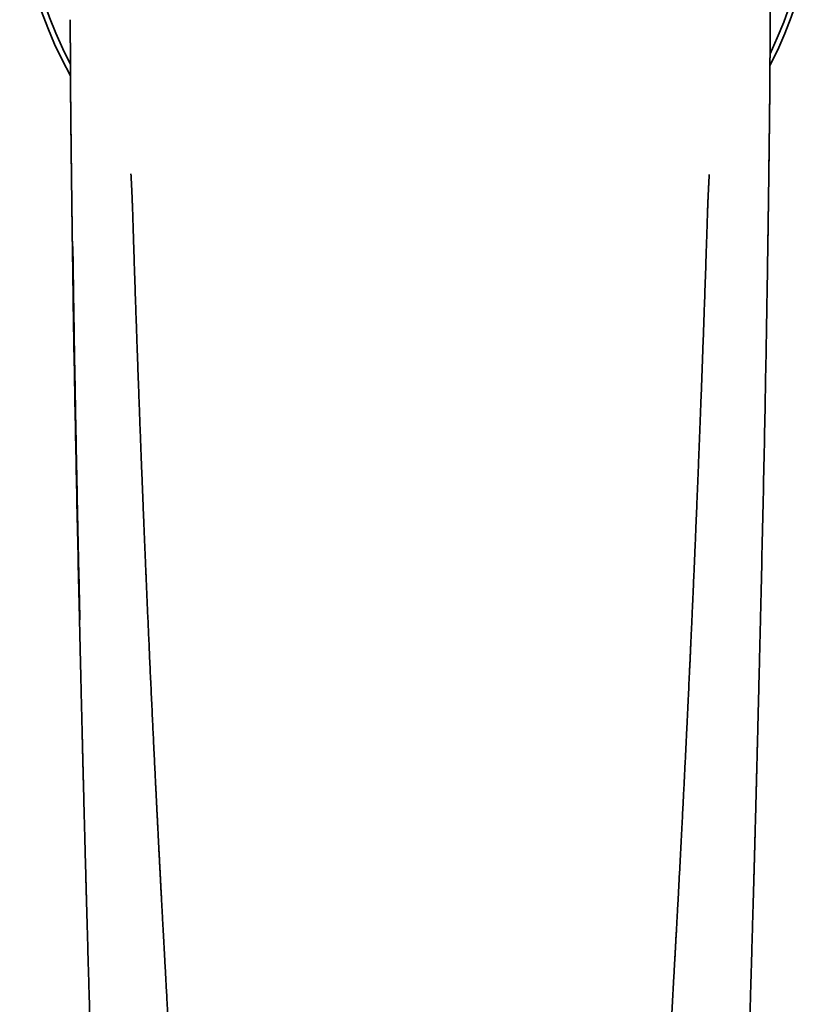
# Model space of a CAD drawing. Header units: millimetres. Extents: x 8 to 665, y 12 to 499.
# Tile 17 of 61: x 321 to 375, y 163 to 230. Entities that reach past the tile are written whole.
import ezdxf

# ---------------------------------------------------------------- set-up
doc = ezdxf.new("R2010")
doc.units = ezdxf.units.MM

msp = doc.modelspace()

# ---------------------------------------------------------------- linework, layer by layer
at = {"color": 7, "linetype": 'Continuous', "lineweight": 35}
for p, q in [((371.812, 229.54), (371.812, 229.536)), ((328.833, 214.446), (328.833, 214.445)), ((367.515, 214.432), (367.515, 214.432)), ((371.654, 214.171), (371.654, 214.171)), ((371.654, 214.171), (371.654, 214.17))]:
    msp.add_line(p, q, dxfattribs=at)
for radius, start, end in [(26.861, 332.37648, 209.26233), (26.5, 333.93084, 207.82069)]:
    msp.add_arc((348, 238.9), radius, start, end, dxfattribs=at)
for points, knots in [([(371.813, 229.534), (371.813, 229.563), (371.813, 229.619), (371.814, 229.698), (371.814, 229.769), (371.814, 229.833), (371.815, 229.887), (371.815, 229.932), (371.815, 229.969), (371.815, 230.001), (371.816, 230.029), (371.816, 230.052), (371.816, 230.068), (371.816, 230.08), (371.816, 230.092), (371.816, 230.108), (371.816, 230.129), (371.816, 230.156), (371.817, 230.189), (371.817, 230.225), (371.817, 230.262), (371.817, 230.323), (371.818, 230.403), (371.818, 230.501), (371.819, 230.579), (371.819, 230.637), (371.819, 230.676), (371.819, 230.709), (371.82, 230.736), (371.82, 230.756), (371.82, 230.771), (371.82, 230.787), (371.82, 230.805), (371.82, 230.829), (371.82, 230.858), (371.82, 230.89), (371.821, 230.924), (371.821, 230.956), (371.821, 230.988), (371.821, 231.018), (371.821, 231.055), (371.822, 231.1), (371.822, 231.155), (371.822, 231.213), (371.823, 231.265), (371.823, 231.31), (371.823, 231.346), (371.823, 231.38), (371.823, 231.408), (371.823, 231.431), (371.824, 231.45), (371.824, 231.47), (371.824, 231.496), (371.824, 231.528), (371.824, 231.567), (371.825, 231.629), (371.825, 231.715), (371.826, 231.803), (371.826, 231.874), (371.826, 231.923), (371.827, 231.966), (371.827, 232.001), (371.827, 232.033), (371.827, 232.066), (371.827, 232.104), (371.828, 232.141), (371.828, 232.179), (371.828, 232.215), (371.828, 232.252), (371.829, 232.291), (371.829, 232.332), (371.829, 232.371), (371.829, 232.405), (371.829, 232.431), (371.83, 232.449), (371.83, 232.466), (371.83, 232.483), (371.83, 232.503), (371.83, 232.525), (371.83, 232.564), (371.831, 232.617), (371.831, 232.684), (371.832, 232.739), (371.832, 232.781), (371.832, 232.808), (371.832, 232.831), (371.832, 232.849), (371.833, 232.872), (371.833, 232.901), (371.833, 232.941), (371.833, 232.985), (371.834, 233.032), (371.834, 233.08), (371.835, 233.128), (371.835, 233.175), (371.835, 233.217), (371.836, 233.257), (371.836, 233.294), (371.836, 233.331), (371.837, 233.381), (371.837, 233.443), (371.838, 233.514), (371.839, 233.581), (371.839, 233.644), (371.84, 233.707), (371.841, 233.777), (371.841, 233.838), (371.842, 233.887), (371.842, 233.919), (371.843, 233.947), (371.843, 233.973), (371.843, 233.999), (371.844, 234.024), (371.844, 234.046), (371.844, 234.066), (371.844, 234.086), (371.845, 234.109), (371.845, 234.134), (371.846, 234.178), (371.847, 234.239), (371.848, 234.319), (371.849, 234.402), (371.85, 234.481), (371.852, 234.561), (371.853, 234.636), (371.854, 234.707), (371.856, 234.775), (371.857, 234.836), (371.858, 234.897), (371.86, 234.953), (371.861, 234.998), (371.861, 235.022), (371.861, 235.029)], [0, 0, 0, 0, 0.0138512, 0.0265059, 0.037964, 0.0482258, 0.0572911, 0.0639318, 0.0697417, 0.074721, 0.0795997, 0.0832824, 0.0857691, 0.0871948, 0.0889776, 0.0914959, 0.0947497, 0.0991783, 0.1044968, 0.1105771, 0.1166455, 0.1225719, 0.1396648, 0.1554557, 0.1699454, 0.177107, 0.1834239, 0.1888463, 0.1933742, 0.1963042, 0.1986821, 0.2007711, 0.2038755, 0.2076548, 0.2123847, 0.2179172, 0.2233872, 0.2286543, 0.2337187, 0.2385802, 0.2432389, 0.251948, 0.2605085, 0.2699666, 0.2803357, 0.2861308, 0.292176, 0.2979234, 0.302625, 0.3062766, 0.3088781, 0.311996, 0.3161788, 0.3214918, 0.3279353, 0.3355089, 0.3522057, 0.3704206, 0.3790433, 0.3877568, 0.3949241, 0.4002378, 0.4052895, 0.4109339, 0.4171711, 0.4239985, 0.429887, 0.4360056, 0.4423547, 0.4489345, 0.4557451, 0.4627576, 0.4689428, 0.472864, 0.4759589, 0.4784623, 0.481353, 0.484739, 0.4886205, 0.4929977, 0.5044623, 0.5161056, 0.5278245, 0.5332702, 0.5379831, 0.5418532, 0.5448839, 0.5478218, 0.5535969, 0.560618, 0.5686961, 0.5770716, 0.5856659, 0.59448, 0.602839, 0.6106007, 0.6175723, 0.6243549, 0.6309785, 0.6381727, 0.6516893, 0.6655542, 0.6776739, 0.6894606, 0.7015342, 0.7144761, 0.7299884, 0.7373949, 0.7437953, 0.7491884, 0.7542358, 0.7595243, 0.7650548, 0.7693152, 0.7732111, 0.7770372, 0.7818228, 0.7875653, 0.7927855, 0.8092935, 0.8261769, 0.8451029, 0.8643308, 0.8799605, 0.9001889, 0.9177611, 0.9316292, 0.9507045, 0.96332, 0.9798427, 0.9948444, 1, 1, 1, 1]), ([(324.553, 229.548), (324.553, 229.483), (324.554, 229.355), (324.555, 229.168), (324.555, 228.99), (324.556, 228.821), (324.556, 228.663), (324.557, 228.515), (324.557, 228.377), (324.558, 228.247), (324.558, 228.126), (324.558, 228.014), (324.559, 227.909), (324.559, 227.815), (324.559, 227.729), (324.56, 227.653), (324.56, 227.586), (324.56, 227.532), (324.56, 227.49), (324.56, 227.458), (324.56, 227.432), (324.56, 227.412), (324.56, 227.393), (324.56, 227.369), (324.561, 227.336), (324.561, 227.291), (324.561, 227.234), (324.561, 227.166), (324.561, 227.092), (324.562, 227.006), (324.562, 226.904), (324.563, 226.787), (324.563, 226.662), (324.564, 226.528), (324.564, 226.386), (324.565, 226.235), (324.566, 226.072), (324.567, 225.901), (324.568, 225.726), (324.569, 225.555), (324.57, 225.39), (324.571, 225.215), (324.572, 225.033), (324.574, 224.843), (324.575, 224.662), (324.576, 224.488), (324.578, 224.334), (324.579, 224.197), (324.58, 224.078), (324.581, 223.963), (324.582, 223.85), (324.583, 223.717), (324.585, 223.559), (324.587, 223.373), (324.588, 223.178), (324.591, 222.974), (324.593, 222.761), (324.595, 222.54), (324.598, 222.313), (324.6, 222.078), (324.603, 221.835), (324.606, 221.584), (324.609, 221.343), (324.611, 221.113), (324.614, 220.898), (324.616, 220.68), (324.619, 220.463), (324.621, 220.231), (324.624, 219.987), (324.627, 219.731), (324.63, 219.483), (324.633, 219.243), (324.636, 219.011), (324.639, 218.787), (324.641, 218.571), (324.644, 218.363), (324.646, 218.163), (324.649, 217.971), (324.651, 217.818), (324.652, 217.702), (324.653, 217.625), (324.654, 217.556), (324.655, 217.496), (324.655, 217.444), (324.656, 217.401), (324.656, 217.366), (324.657, 217.343), (324.657, 217.327), (324.657, 217.314), (324.657, 217.297), (324.658, 217.273), (324.658, 217.243), (324.658, 217.208), (324.659, 217.166), (324.66, 217.116), (324.66, 217.056), (324.661, 216.987), (324.662, 216.909), (324.663, 216.824), (324.665, 216.731), (324.666, 216.63), (324.667, 216.517), (324.669, 216.39), (324.671, 216.25), (324.673, 216.099), (324.675, 215.939), (324.677, 215.769), (324.68, 215.589), (324.682, 215.406), (324.685, 215.218), (324.687, 215.028), (324.69, 214.829), (324.693, 214.622), (324.696, 214.407), (324.698, 214.261), (324.699, 214.187)], [0, 0, 0, 0, 0.012888, 0.025162, 0.036822, 0.047869, 0.058302, 0.067952, 0.077011, 0.085481, 0.09336, 0.100793, 0.107613, 0.11382, 0.119415, 0.124399, 0.12877, 0.132497, 0.134963, 0.137028, 0.138692, 0.139955, 0.140925, 0.142544, 0.144654, 0.147257, 0.151367, 0.15582, 0.160593, 0.165688, 0.172782, 0.180416, 0.188591, 0.197305, 0.206559, 0.216352, 0.226683, 0.238407, 0.249843, 0.260957, 0.271749, 0.282219, 0.295079, 0.307419, 0.319239, 0.33054, 0.341322, 0.34943, 0.357219, 0.364687, 0.371885, 0.379252, 0.390721, 0.402795, 0.415475, 0.428761, 0.44265, 0.457144, 0.47181, 0.487046, 0.502852, 0.519227, 0.536171, 0.549883, 0.563946, 0.578296, 0.592433, 0.606251, 0.623415, 0.640061, 0.65619, 0.671802, 0.686899, 0.701481, 0.715548, 0.729025, 0.741994, 0.754456, 0.76641, 0.771987, 0.777008, 0.781473, 0.785381, 0.788734, 0.791531, 0.793771, 0.795456, 0.79609, 0.796849, 0.797997, 0.799533, 0.801457, 0.80377, 0.806471, 0.80956, 0.813566, 0.818079, 0.823099, 0.828626, 0.83466, 0.8412, 0.848246, 0.85674, 0.865868, 0.875632, 0.88603, 0.897062, 0.908728, 0.921029, 0.932861, 0.945225, 0.958121, 0.971549, 0.985509, 1, 1, 1, 1]), ([(324.553, 229.548), (324.553, 229.526), (324.553, 229.485), (324.553, 229.427), (324.554, 229.38), (324.554, 229.343), (324.554, 229.316), (324.554, 229.297), (324.554, 229.281), (324.554, 229.256), (324.554, 229.219), (324.555, 229.169), (324.555, 229.111), (324.555, 229.045), (324.555, 228.971), (324.556, 228.892), (324.556, 228.811), (324.556, 228.679), (324.557, 228.497), (324.558, 228.269), (324.558, 228.057), (324.559, 227.863), (324.559, 227.685), (324.56, 227.514), (324.561, 227.349), (324.561, 227.19), (324.562, 227.069), (324.562, 226.985), (324.562, 226.937), (324.562, 226.895), (324.562, 226.86), (324.562, 226.834), (324.563, 226.816), (324.563, 226.802), (324.563, 226.788), (324.563, 226.773), (324.563, 226.748), (324.563, 226.713), (324.563, 226.667), (324.563, 226.615), (324.564, 226.56), (324.564, 226.466), (324.565, 226.332), (324.565, 226.157), (324.566, 226), (324.567, 225.864), (324.568, 225.75), (324.568, 225.634), (324.569, 225.515), (324.57, 225.391), (324.571, 225.262), (324.571, 225.125), (324.572, 224.981), (324.574, 224.826), (324.575, 224.659), (324.576, 224.48), (324.578, 224.292), (324.58, 224.095), (324.581, 223.89), (324.583, 223.681), (324.585, 223.468), (324.588, 223.251), (324.59, 223.027), (324.592, 222.795), (324.595, 222.556), (324.598, 222.309), (324.6, 222.054), (324.603, 221.792), (324.607, 221.522), (324.61, 221.247), (324.613, 220.966), (324.616, 220.679), (324.62, 220.385), (324.624, 220.082), (324.627, 219.769), (324.631, 219.448), (324.635, 219.118), (324.639, 218.782), (324.643, 218.44), (324.648, 218.092), (324.652, 217.74), (324.657, 217.38), (324.662, 216.989), (324.667, 216.566), (324.673, 216.11), (324.679, 215.644), (324.685, 215.167), (324.692, 214.68), (324.697, 214.352), (324.699, 214.187)], [0, 0, 0, 0, 0.0044041, 0.0081853, 0.0113437, 0.0138796, 0.0154354, 0.016607, 0.0176161, 0.0186978, 0.0215657, 0.0248456, 0.0285375, 0.0329503, 0.0378357, 0.0431459, 0.0484888, 0.0537783, 0.0692049, 0.0841606, 0.0986478, 0.1106271, 0.1222372, 0.133419, 0.1441714, 0.154495, 0.1643902, 0.167791, 0.1710162, 0.1737659, 0.1760261, 0.1777971, 0.1788453, 0.1796229, 0.1804743, 0.1814945, 0.1826835, 0.1852265, 0.1883078, 0.1918204, 0.1954061, 0.1990358, 0.2100986, 0.2215505, 0.2333913, 0.2406822, 0.2481129, 0.2556832, 0.2633938, 0.2714459, 0.2798397, 0.2887147, 0.2980707, 0.3079075, 0.3190191, 0.3306861, 0.342908, 0.3556848, 0.369016, 0.3829012, 0.3965003, 0.4105913, 0.425174, 0.440248, 0.4558131, 0.4718688, 0.4884149, 0.505451, 0.5229767, 0.5409917, 0.5591609, 0.5778015, 0.596913, 0.6164952, 0.6369167, 0.6578255, 0.6792213, 0.7011037, 0.7234725, 0.745915, 0.7688262, 0.7922057, 0.8160535, 0.845054, 0.8747175, 0.9050439, 0.9360331, 0.9676851, 1, 1, 1, 1]), ([(371.654, 214.17), (371.655, 214.237), (371.657, 214.368), (371.66, 214.561), (371.663, 214.746), (371.665, 214.923), (371.668, 215.091), (371.67, 215.251), (371.672, 215.402), (371.674, 215.545), (371.676, 215.682), (371.678, 215.812), (371.68, 215.935), (371.681, 216.051), (371.683, 216.158), (371.684, 216.258), (371.686, 216.349), (371.687, 216.433), (371.688, 216.509), (371.689, 216.576), (371.69, 216.636), (371.69, 216.688), (371.691, 216.733), (371.691, 216.769), (371.692, 216.798), (371.692, 216.822), (371.692, 216.846), (371.693, 216.874), (371.693, 216.906), (371.694, 216.944), (371.695, 216.999), (371.696, 217.073), (371.697, 217.168), (371.698, 217.273), (371.7, 217.386), (371.701, 217.51), (371.703, 217.64), (371.705, 217.776), (371.707, 217.919), (371.709, 218.07), (371.711, 218.229), (371.713, 218.387), (371.715, 218.543), (371.717, 218.695), (371.719, 218.851), (371.721, 219.008), (371.723, 219.165), (371.726, 219.387), (371.73, 219.673), (371.734, 220.011), (371.738, 220.329), (371.742, 220.628), (371.745, 220.919), (371.749, 221.202), (371.752, 221.458), (371.755, 221.688), (371.757, 221.893), (371.76, 222.094), (371.762, 222.29), (371.765, 222.522), (371.768, 222.794), (371.771, 223.109), (371.775, 223.433), (371.778, 223.766), (371.782, 224.108), (371.785, 224.459), (371.788, 224.772), (371.79, 225.043), (371.792, 225.268), (371.793, 225.49), (371.795, 225.706), (371.796, 225.914), (371.797, 226.114), (371.798, 226.308), (371.799, 226.495), (371.8, 226.646), (371.801, 226.761), (371.801, 226.844), (371.801, 226.922), (371.802, 226.992), (371.802, 227.053), (371.802, 227.1), (371.802, 227.134), (371.802, 227.157), (371.802, 227.176), (371.803, 227.194), (371.803, 227.216), (371.803, 227.246), (371.803, 227.289), (371.803, 227.345), (371.804, 227.414), (371.804, 227.492), (371.804, 227.58), (371.805, 227.675), (371.805, 227.778), (371.805, 227.888), (371.806, 228.003), (371.806, 228.137), (371.807, 228.283), (371.808, 228.441), (371.808, 228.59), (371.809, 228.729), (371.809, 228.859), (371.81, 228.993), (371.811, 229.133), (371.811, 229.251), (371.812, 229.337), (371.812, 229.397), (371.812, 229.463), (371.813, 229.51), (371.813, 229.535)], [0, 0, 0, 0, 0.013012, 0.025517, 0.037516, 0.049008, 0.059993, 0.070287, 0.080093, 0.089408, 0.098234, 0.106735, 0.114726, 0.122206, 0.129175, 0.135634, 0.141582, 0.147019, 0.151919, 0.156313, 0.160202, 0.163585, 0.166463, 0.168835, 0.170701, 0.172062, 0.173559, 0.175316, 0.177419, 0.179869, 0.182665, 0.188202, 0.194358, 0.201133, 0.208527, 0.21654, 0.225174, 0.233882, 0.243141, 0.252952, 0.263315, 0.274229, 0.283747, 0.293649, 0.303909, 0.314173, 0.324323, 0.334359, 0.357564, 0.380137, 0.400107, 0.419554, 0.438477, 0.456875, 0.474748, 0.488423, 0.501774, 0.514801, 0.527503, 0.540115, 0.560046, 0.580559, 0.601654, 0.623334, 0.645601, 0.668455, 0.691899, 0.706634, 0.721462, 0.735919, 0.749964, 0.763597, 0.776585, 0.789174, 0.801364, 0.813155, 0.818617, 0.823989, 0.829217, 0.833861, 0.837823, 0.841105, 0.842932, 0.84445, 0.845658, 0.846625, 0.848003, 0.849961, 0.852431, 0.856397, 0.860934, 0.866042, 0.871722, 0.877973, 0.88467, 0.891918, 0.899614, 0.907148, 0.918065, 0.928382, 0.938098, 0.947215, 0.955731, 0.963655, 0.973629, 0.983251, 0.986935, 0.990732, 0.995079, 1, 1, 1, 1]), ([(371.654, 214.17), (371.656, 214.246), (371.658, 214.394), (371.661, 214.612), (371.664, 214.819), (371.667, 215.016), (371.669, 215.203), (371.672, 215.379), (371.674, 215.541), (371.676, 215.689), (371.678, 215.824), (371.68, 215.95), (371.682, 216.068), (371.683, 216.177), (371.685, 216.276), (371.686, 216.367), (371.687, 216.448), (371.688, 216.521), (371.689, 216.586), (371.69, 216.642), (371.69, 216.691), (371.691, 216.735), (371.691, 216.775), (371.692, 216.81), (371.692, 216.838), (371.693, 216.861), (371.693, 216.884), (371.693, 216.91), (371.694, 216.947), (371.694, 216.995), (371.695, 217.056), (371.696, 217.127), (371.697, 217.207), (371.699, 217.296), (371.7, 217.395), (371.701, 217.501), (371.703, 217.635), (371.705, 217.794), (371.708, 218.018), (371.712, 218.286), (371.716, 218.601), (371.72, 218.924), (371.724, 219.257), (371.728, 219.555), (371.731, 219.815), (371.734, 220.037), (371.737, 220.262), (371.74, 220.491), (371.743, 220.723), (371.746, 220.956), (371.749, 221.185), (371.752, 221.427), (371.755, 221.68), (371.758, 221.943), (371.761, 222.196), (371.764, 222.44), (371.766, 222.669), (371.769, 222.884), (371.771, 223.085), (371.773, 223.278), (371.775, 223.462), (371.777, 223.638), (371.779, 223.796), (371.78, 223.938), (371.781, 224.071), (371.783, 224.21), (371.784, 224.356), (371.785, 224.509), (371.787, 224.681), (371.789, 224.872), (371.79, 225.083), (371.792, 225.304), (371.794, 225.536), (371.795, 225.734), (371.796, 225.897), (371.797, 226.021), (371.797, 226.143), (371.798, 226.262), (371.799, 226.373), (371.799, 226.478), (371.8, 226.577), (371.8, 226.673), (371.801, 226.765), (371.801, 226.853), (371.801, 226.933), (371.802, 227.004), (371.802, 227.058), (371.802, 227.096), (371.802, 227.122), (371.802, 227.145), (371.802, 227.167), (371.803, 227.187), (371.803, 227.207), (371.803, 227.229), (371.803, 227.256), (371.803, 227.289), (371.803, 227.328), (371.803, 227.374), (371.804, 227.427), (371.804, 227.485), (371.804, 227.549), (371.804, 227.617), (371.805, 227.731), (371.805, 227.889), (371.806, 228.071), (371.807, 228.229), (371.807, 228.365), (371.808, 228.498), (371.808, 228.629), (371.809, 228.761), (371.81, 228.921), (371.811, 229.109), (371.812, 229.322), (371.812, 229.464), (371.813, 229.535)], [0, 0, 0, 0, 0.014774, 0.028884, 0.042331, 0.055113, 0.067231, 0.078684, 0.089472, 0.098777, 0.107523, 0.115709, 0.123336, 0.130403, 0.136911, 0.142711, 0.147979, 0.152717, 0.156923, 0.160597, 0.16374, 0.166367, 0.169204, 0.171509, 0.17328, 0.174564, 0.175977, 0.177711, 0.179769, 0.183125, 0.18709, 0.191666, 0.196852, 0.202648, 0.209055, 0.216071, 0.223414, 0.235134, 0.247077, 0.266939, 0.287388, 0.308426, 0.330052, 0.35227, 0.366456, 0.380873, 0.395522, 0.410402, 0.425515, 0.440769, 0.455696, 0.470231, 0.487948, 0.505046, 0.521524, 0.537382, 0.552618, 0.566236, 0.579316, 0.591858, 0.603861, 0.615325, 0.62625, 0.634534, 0.64315, 0.652217, 0.661738, 0.671711, 0.682138, 0.69525, 0.709016, 0.723437, 0.738514, 0.754249, 0.762216, 0.770342, 0.77846, 0.786167, 0.793445, 0.800293, 0.806713, 0.812703, 0.819009, 0.824756, 0.829943, 0.834571, 0.838639, 0.840432, 0.84209, 0.843621, 0.845046, 0.846365, 0.847579, 0.848911, 0.850657, 0.852817, 0.855392, 0.858382, 0.861786, 0.865605, 0.86984, 0.874333, 0.878768, 0.892271, 0.905114, 0.914404, 0.923315, 0.931865, 0.940404, 0.949065, 0.957848, 0.971901, 0.986085, 1, 1, 1, 1]), ([(328.651, 219.14), (328.651, 219.138), (328.652, 219.114), (328.654, 219.08), (328.656, 219.038), (328.658, 219.007), (328.66, 218.976), (328.661, 218.95), (328.662, 218.928), (328.663, 218.913), (328.664, 218.9), (328.665, 218.884), (328.666, 218.862), (328.668, 218.833), (328.67, 218.796), (328.672, 218.751), (328.675, 218.7), (328.678, 218.644), (328.682, 218.567), (328.687, 218.469), (328.691, 218.374), (328.695, 218.301), (328.697, 218.253), (328.7, 218.205), (328.702, 218.156), (328.704, 218.11), (328.706, 218.069), (328.708, 218.033), (328.709, 218.002), (328.71, 217.979), (328.711, 217.962), (328.712, 217.951), (328.712, 217.943), (328.712, 217.937), (328.713, 217.927), (328.713, 217.909), (328.715, 217.882), (328.716, 217.846), (328.718, 217.8), (328.721, 217.745), (328.724, 217.682), (328.727, 217.611), (328.73, 217.533), (328.734, 217.446), (328.738, 217.351), (328.742, 217.248), (328.746, 217.136), (328.751, 217.017), (328.756, 216.89), (328.761, 216.756), (328.766, 216.614), (328.771, 216.463), (328.776, 216.305), (328.781, 216.138), (328.786, 215.963), (328.792, 215.777), (328.798, 215.58), (328.804, 215.37), (328.811, 215.152), (328.818, 214.924), (328.825, 214.688), (328.83, 214.527), (328.833, 214.445)], [0, 0, 0, 0, 0.001147, 0.015388, 0.022305, 0.029086, 0.035732, 0.042031, 0.046706, 0.049541, 0.05192, 0.05544, 0.060135, 0.066004, 0.074262, 0.084095, 0.0955, 0.107725, 0.120211, 0.145497, 0.171786, 0.182006, 0.192369, 0.202874, 0.213522, 0.223695, 0.23266, 0.240416, 0.246963, 0.252301, 0.255497, 0.257899, 0.259488, 0.260308, 0.26236, 0.265762, 0.271626, 0.279434, 0.289185, 0.300882, 0.314523, 0.329326, 0.345896, 0.364237, 0.384353, 0.406249, 0.429931, 0.4554, 0.482097, 0.510513, 0.540647, 0.572497, 0.606058, 0.641329, 0.678312, 0.717014, 0.75941, 0.803712, 0.849926, 0.898052, 0.948079, 1, 1, 1, 1]), ([(367.515, 214.432), (367.518, 214.513), (367.523, 214.673), (367.531, 214.909), (367.538, 215.134), (367.545, 215.351), (367.551, 215.557), (367.557, 215.752), (367.563, 215.937), (367.568, 216.113), (367.574, 216.28), (367.579, 216.44), (367.584, 216.592), (367.589, 216.734), (367.594, 216.866), (367.599, 216.989), (367.604, 217.103), (367.608, 217.207), (367.612, 217.302), (367.615, 217.388), (367.618, 217.464), (367.621, 217.53), (367.624, 217.588), (367.626, 217.639), (367.628, 217.681), (367.63, 217.718), (367.631, 217.748), (367.632, 217.774), (367.633, 217.794), (367.634, 217.81), (367.634, 217.822), (367.635, 217.834), (367.636, 217.849), (367.636, 217.869), (367.638, 217.894), (367.639, 217.921), (367.641, 217.965), (367.644, 218.027), (367.648, 218.106), (367.651, 218.186), (367.655, 218.262), (367.659, 218.334), (367.663, 218.41), (367.667, 218.487), (367.671, 218.568), (367.674, 218.629), (367.677, 218.674), (367.678, 218.702), (367.68, 218.731), (367.681, 218.757), (367.682, 218.78), (367.683, 218.797), (367.684, 218.809), (367.685, 218.821), (367.685, 218.835), (367.686, 218.853), (367.688, 218.875), (367.689, 218.902), (367.691, 218.937), (367.694, 218.982), (367.697, 219.037), (367.699, 219.08), (367.701, 219.104), (367.701, 219.109)], [0, 0, 0, 0, 0.0518456, 0.1017062, 0.1495712, 0.1954327, 0.2392866, 0.2804106, 0.3196141, 0.3569043, 0.3922867, 0.4264281, 0.4585832, 0.4887475, 0.5169185, 0.5430952, 0.5672783, 0.5894693, 0.6096707, 0.6278874, 0.6441245, 0.6583862, 0.6706759, 0.6813023, 0.6906969, 0.6982301, 0.7047321, 0.7102034, 0.7146444, 0.7180552, 0.7204898, 0.7223404, 0.7255848, 0.7302229, 0.7357284, 0.7415879, 0.7478014, 0.763848, 0.7818613, 0.7990839, 0.815618, 0.8313253, 0.8462051, 0.8647568, 0.8819658, 0.8985181, 0.9048685, 0.9111329, 0.9173114, 0.9233924, 0.9285186, 0.9321564, 0.9344488, 0.9366186, 0.9396915, 0.943667, 0.9485446, 0.9543239, 0.9610041, 0.9716588, 0.9839651, 0.9967866, 1, 1, 1, 1]), ([(324.699, 214.187), (324.699, 214.188), (324.699, 214.189), (324.699, 214.19), (324.7, 214.191)], [0, 0, 0, 0, 0.718088, 1, 1, 1, 1]), ([(324.699, 214.187), (324.714, 213.122), (324.747, 210.831), (324.805, 207.313), (324.871, 203.634), (324.942, 199.956), (325.017, 196.277), (325.096, 192.599), (325.152, 190.147), (325.18, 188.921)], [0, 0, 0, 0, 0.126449, 0.272044, 0.417637, 0.563228, 0.70882, 0.85441, 1, 1, 1, 1]), ([(324.699, 214.187), (324.714, 213.122), (324.747, 210.831), (324.805, 207.313), (324.871, 203.635), (324.942, 199.956), (325.017, 196.278), (325.096, 192.599), (325.152, 190.147), (325.18, 188.921)], [0, 0, 0, 0, 0.1264356, 0.2720333, 0.4176285, 0.5632215, 0.7088152, 0.8544082, 1, 1, 1, 1]), ([(324.715, 214.225), (324.716, 214.227), (324.719, 214.234), (324.724, 214.243), (324.728, 214.249)], [0, 0, 0, 0, 0.254855, 1, 1, 1, 1]), ([(324.728, 214.249), (324.748, 212.848), (324.788, 210.047), (324.859, 205.846), (324.936, 201.646), (325.019, 197.445), (325.108, 193.244), (325.171, 190.444), (325.203, 189.044)], [0, 0, 0, 0, 0.166666, 0.333334, 0.499999, 0.666666, 0.833333, 1, 1, 1, 1]), ([(328.833, 214.446), (328.84, 214.229), (328.853, 213.796), (328.874, 213.152), (328.895, 212.515), (328.916, 211.887), (328.937, 211.266), (328.957, 210.664), (328.977, 210.082), (328.996, 209.518), (329.015, 208.962), (329.034, 208.412), (329.054, 207.849), (329.074, 207.272), (329.095, 206.684), (329.116, 206.104), (329.137, 205.532), (329.157, 204.97), (329.178, 204.416), (329.198, 203.87), (329.218, 203.334), (329.237, 202.806), (329.257, 202.287), (329.276, 201.777), (329.295, 201.275), (329.314, 200.782), (329.333, 200.298), (329.351, 199.822), (329.37, 199.348), (329.389, 198.876), (329.407, 198.406), (329.425, 197.945), (329.443, 197.494), (329.461, 197.052), (329.478, 196.626), (329.495, 196.216), (329.511, 195.822), (329.527, 195.435), (329.542, 195.058), (329.558, 194.689), (329.573, 194.329), (329.587, 193.978), (329.602, 193.63), (329.616, 193.286), (329.63, 192.946), (329.644, 192.615), (329.658, 192.288), (329.672, 191.963), (329.692, 191.51), (329.717, 190.926), (329.748, 190.21), (329.779, 189.484), (329.812, 188.75), (329.845, 187.998), (329.88, 187.228), (329.915, 186.441), (329.951, 185.644), (329.988, 184.837), (330.026, 184.021), (330.065, 183.195), (330.102, 182.399), (330.138, 181.632), (330.165, 181.067), (330.184, 180.668), (330.195, 180.441), (330.206, 180.221), (330.216, 180.007), (330.227, 179.794), (330.237, 179.581), (330.247, 179.369), (330.257, 179.166), (330.267, 178.972), (330.276, 178.787), (330.284, 178.611), (330.292, 178.445), (330.3, 178.289), (330.307, 178.144), (330.314, 178.009), (330.32, 177.883), (330.326, 177.765), (330.331, 177.655), (330.336, 177.556), (330.341, 177.467), (330.345, 177.387), (330.348, 177.315), (330.351, 177.25), (330.354, 177.193), (330.357, 177.144), (330.359, 177.098), (330.361, 177.05), (330.364, 176.996), (330.367, 176.937), (330.37, 176.882), (330.372, 176.832), (330.374, 176.787), (330.377, 176.737), (330.38, 176.68), (330.383, 176.617), (330.387, 176.542), (330.391, 176.456), (330.396, 176.357), (330.401, 176.25), (330.407, 176.135), (330.413, 176.015), (330.419, 175.888), (330.426, 175.754), (330.433, 175.611), (330.441, 175.461), (330.449, 175.306), (330.457, 175.146), (330.465, 174.983), (330.474, 174.812), (330.483, 174.635), (330.492, 174.442), (330.503, 174.235), (330.514, 174.012), (330.526, 173.78), (330.539, 173.539), (330.552, 173.29), (330.565, 173.032), (330.579, 172.765), (330.593, 172.494), (330.607, 172.219), (330.621, 171.941), (330.636, 171.655), (330.652, 171.361), (330.667, 171.06), (330.683, 170.756), (330.7, 170.451), (330.716, 170.145), (330.732, 169.831), (330.749, 169.511), (330.768, 169.171), (330.787, 168.81), (330.807, 168.427), (330.829, 168.036), (330.85, 167.636), (330.872, 167.227), (330.895, 166.81), (330.918, 166.384), (330.934, 166.097), (330.942, 165.952)], [0, 0, 0, 0, 0.0134363, 0.0267106, 0.0398231, 0.0527738, 0.0655625, 0.0781895, 0.0899466, 0.10156, 0.1130294, 0.124355, 0.1355368, 0.1478466, 0.1599773, 0.1719287, 0.183701, 0.1952942, 0.2067081, 0.2179429, 0.2289986, 0.239875, 0.2505724, 0.2610905, 0.2714295, 0.2815893, 0.29157, 0.3013715, 0.3109938, 0.3208822, 0.3305739, 0.340069, 0.3493675, 0.3584694, 0.3673746, 0.3756916, 0.3838295, 0.3917882, 0.3995677, 0.4071681, 0.4145893, 0.4218313, 0.4288942, 0.4361013, 0.4431117, 0.4499255, 0.4565983, 0.4633, 0.4700425, 0.4846279, 0.4994004, 0.51436, 0.5295067, 0.5448406, 0.5608778, 0.5771147, 0.5935513, 0.6101876, 0.6270235, 0.6440591, 0.6612944, 0.6763185, 0.691491, 0.6962875, 0.7009889, 0.7055395, 0.7099393, 0.7141883, 0.7187524, 0.7231286, 0.727317, 0.7313176, 0.7351302, 0.738755, 0.742192, 0.7454411, 0.748396, 0.7511762, 0.7537818, 0.7562128, 0.7584691, 0.7605508, 0.7623536, 0.7640011, 0.7654934, 0.7668305, 0.7680123, 0.7689883, 0.7698737, 0.7708612, 0.7719704, 0.7732012, 0.7745538, 0.7753665, 0.7762807, 0.7773253, 0.7785, 0.7798051, 0.7812403, 0.7830991, 0.7851388, 0.7873594, 0.789761, 0.7922108, 0.794824, 0.7976006, 0.8005406, 0.8036439, 0.8069107, 0.8101404, 0.8135153, 0.8170355, 0.820701, 0.8245116, 0.8289361, 0.8335415, 0.8383279, 0.8432951, 0.8484433, 0.8537724, 0.8592824, 0.8649734, 0.8705491, 0.8762883, 0.8821909, 0.8882569, 0.8944863, 0.9008791, 0.9070563, 0.9133787, 0.9198465, 0.9264595, 0.9332178, 0.9409321, 0.9488274, 0.9569037, 0.9651611, 0.9735994, 0.9822187, 0.9910189, 1, 1, 1, 1]), ([(365.364, 165.94), (365.365, 165.956), (365.369, 166.024), (365.376, 166.14), (365.384, 166.284), (365.391, 166.418), (365.398, 166.543), (365.404, 166.654), (365.41, 166.753), (365.415, 166.841), (365.419, 166.919), (365.423, 166.99), (365.426, 167.052), (365.429, 167.105), (365.432, 167.151), (365.434, 167.191), (365.436, 167.229), (365.438, 167.268), (365.44, 167.308), (365.444, 167.369), (365.448, 167.453), (365.455, 167.567), (365.462, 167.695), (365.47, 167.836), (365.478, 167.986), (365.486, 168.144), (365.496, 168.31), (365.505, 168.485), (365.515, 168.668), (365.526, 168.86), (365.536, 169.06), (365.548, 169.268), (365.559, 169.484), (365.572, 169.708), (365.584, 169.935), (365.603, 170.294), (365.629, 170.781), (365.662, 171.395), (365.694, 172.004), (365.726, 172.607), (365.757, 173.201), (365.788, 173.786), (365.818, 174.362), (365.847, 174.93), (365.876, 175.488), (365.911, 176.179), (365.953, 177.004), (366.002, 177.967), (366.05, 178.927), (366.097, 179.886), (366.144, 180.843), (366.19, 181.799), (366.236, 182.753), (366.294, 183.954), (366.339, 184.927), (366.374, 185.674), (366.387, 185.949), (366.4, 186.232), (366.414, 186.524), (366.427, 186.823), (366.441, 187.131), (366.456, 187.447), (366.471, 187.772), (366.486, 188.104), (366.501, 188.443), (366.517, 188.787), (366.532, 189.138), (366.549, 189.496), (366.565, 189.865), (366.582, 190.244), (366.599, 190.633), (366.617, 191.031), (366.634, 191.437), (366.652, 191.848), (366.67, 192.266), (366.689, 192.688), (366.707, 193.119), (366.726, 193.56), (366.746, 194.013), (366.765, 194.477), (366.785, 194.949), (366.805, 195.43), (366.826, 195.918), (366.846, 196.415), (366.867, 196.92), (366.888, 197.433), (366.91, 197.953), (366.931, 198.482), (366.953, 199.019), (366.974, 199.561), (366.996, 200.108), (367.018, 200.659), (367.04, 201.219), (367.062, 201.79), (367.085, 202.373), (367.108, 202.969), (367.131, 203.572), (367.154, 204.184), (367.177, 204.804), (367.2, 205.433), (367.224, 206.069), (367.248, 206.714), (367.271, 207.368), (367.295, 208.029), (367.319, 208.699), (367.343, 209.377), (367.367, 210.063), (367.392, 210.782), (367.418, 211.532), (367.445, 212.316), (367.472, 213.11), (367.495, 213.816), (367.51, 214.258), (367.515, 214.432)], [0, 0, 0, 0, 0.0010074, 0.004199, 0.0071822, 0.0099571, 0.0125238, 0.0148821, 0.0168609, 0.0186647, 0.0202934, 0.0217471, 0.0230258, 0.0241294, 0.025058, 0.0258398, 0.0266231, 0.0274295, 0.028259, 0.0291116, 0.0312126, 0.033442, 0.0361878, 0.0391061, 0.042197, 0.0454603, 0.0488962, 0.0525047, 0.0562856, 0.0602391, 0.0643651, 0.0686636, 0.0731347, 0.0777782, 0.0825041, 0.0872064, 0.1000151, 0.1126442, 0.1252741, 0.1377191, 0.1499791, 0.1620542, 0.1739444, 0.1856498, 0.1971703, 0.2085059, 0.2284215, 0.2482755, 0.2680942, 0.2878775, 0.3076253, 0.3273377, 0.3470147, 0.3666562, 0.4016886, 0.4072084, 0.4128792, 0.4187194, 0.424729, 0.430908, 0.4372563, 0.443774, 0.450461, 0.4573174, 0.4643432, 0.4714084, 0.4786369, 0.4860288, 0.4935841, 0.5014446, 0.5094744, 0.5176737, 0.5260423, 0.5345802, 0.5431305, 0.5518442, 0.5607213, 0.5697618, 0.5791551, 0.5887185, 0.5984521, 0.6083557, 0.6184295, 0.6286733, 0.6390873, 0.6496481, 0.6603782, 0.6712777, 0.6823466, 0.6935848, 0.7047872, 0.7161529, 0.727682, 0.7393745, 0.7514741, 0.7637437, 0.7761834, 0.7887932, 0.8015732, 0.8145232, 0.8276434, 0.8409337, 0.8543941, 0.8680246, 0.8818252, 0.8957959, 0.9099368, 0.9242478, 0.9401864, 0.9563309, 0.9726814, 0.9892378, 1, 1, 1, 1]), ([(371.155, 188.905), (371.184, 190.131), (371.241, 192.583), (371.323, 196.261), (371.401, 199.939), (371.475, 203.618), (371.543, 207.297), (371.604, 210.814), (371.638, 213.106), (371.654, 214.171)], [0, 0, 0, 0, 0.145589, 0.291179, 0.43677, 0.582361, 0.727953, 0.873548, 1, 1, 1, 1]), ([(371.155, 188.905), (371.184, 190.131), (371.241, 192.583), (371.323, 196.261), (371.401, 199.939), (371.475, 203.618), (371.543, 207.297), (371.604, 210.814), (371.638, 213.105), (371.654, 214.17)], [0, 0, 0, 0, 0.14559, 0.291181, 0.436774, 0.582365, 0.727959, 0.873555, 1, 1, 1, 1]), ([(325.18, 188.921), (325.183, 188.785), (325.19, 188.479), (325.201, 188.007), (325.212, 187.506), (325.224, 187.014), (325.235, 186.532), (325.246, 186.067), (325.257, 185.62), (325.267, 185.19), (325.277, 184.768), (325.287, 184.354), (325.296, 183.948), (325.306, 183.551), (325.315, 183.161), (325.324, 182.78), (325.333, 182.406), (325.342, 182.043), (325.351, 181.69), (325.359, 181.347), (325.367, 181.012), (325.375, 180.682), (325.383, 180.359), (325.391, 180.042), (325.399, 179.732), (325.406, 179.431), (325.413, 179.14), (325.42, 178.858), (325.427, 178.586), (325.434, 178.322), (325.44, 178.063), (325.447, 177.811), (325.453, 177.566), (325.459, 177.328), (325.465, 177.099), (325.47, 176.878), (325.476, 176.665), (325.481, 176.456), (325.486, 176.252), (325.491, 176.053), (325.496, 175.863), (325.501, 175.682), (325.505, 175.51), (325.511, 175.274), (325.519, 174.967), (325.53, 174.562), (325.541, 174.126), (325.553, 173.658), (325.564, 173.275), (325.571, 172.979), (325.577, 172.772), (325.582, 172.563), (325.588, 172.353), (325.594, 172.14), (325.6, 171.923), (325.606, 171.692), (325.612, 171.445), (325.62, 171.183), (325.627, 170.912), (325.634, 170.633), (325.64, 170.444), (325.642, 170.348)], [0, 0, 0, 0, 0.021938, 0.049391, 0.076354, 0.102827, 0.12881, 0.154303, 0.177891, 0.201043, 0.22376, 0.246041, 0.267886, 0.289296, 0.31027, 0.330809, 0.350912, 0.37058, 0.389472, 0.407944, 0.425996, 0.443628, 0.461149, 0.478235, 0.494884, 0.511098, 0.526877, 0.54195, 0.556603, 0.570835, 0.584648, 0.598309, 0.611533, 0.62432, 0.636668, 0.64858, 0.660054, 0.67109, 0.682294, 0.693007, 0.703231, 0.712965, 0.722208, 0.730962, 0.751181, 0.771683, 0.79646, 0.821639, 0.84722, 0.858306, 0.869466, 0.8807, 0.892008, 0.903395, 0.915062, 0.927102, 0.940777, 0.954905, 0.969484, 0.984516, 1, 1, 1, 1]), ([(370.679, 170.332), (370.681, 170.41), (370.685, 170.561), (370.691, 170.783), (370.697, 170.994), (370.703, 171.196), (370.708, 171.385), (370.713, 171.564), (370.718, 171.731), (370.722, 171.889), (370.726, 172.037), (370.73, 172.176), (370.734, 172.306), (370.737, 172.425), (370.74, 172.534), (370.743, 172.632), (370.745, 172.72), (370.749, 172.852), (370.754, 173.034), (370.76, 173.271), (370.767, 173.516), (370.774, 173.771), (370.781, 174.036), (370.788, 174.311), (370.796, 174.594), (370.803, 174.885), (370.81, 175.14), (370.816, 175.36), (370.821, 175.544), (370.826, 175.738), (370.831, 175.941), (370.837, 176.154), (370.843, 176.377), (370.849, 176.603), (370.855, 176.833), (370.861, 177.067), (370.867, 177.308), (370.874, 177.558), (370.88, 177.816), (370.887, 178.078), (370.894, 178.342), (370.901, 178.608), (370.908, 178.882), (370.915, 179.163), (370.923, 179.464), (370.931, 179.784), (370.94, 180.124), (370.948, 180.473), (370.957, 180.832), (370.967, 181.2), (370.976, 181.577), (370.986, 181.963), (370.996, 182.359), (371.006, 182.764), (371.016, 183.178), (371.027, 183.601), (371.037, 184.034), (371.048, 184.476), (371.059, 184.927), (371.07, 185.387), (371.082, 185.864), (371.094, 186.359), (371.106, 186.871), (371.119, 187.393), (371.132, 187.925), (371.144, 188.43), (371.151, 188.758), (371.155, 188.905)], [0, 0, 0, 0, 0.012505, 0.024454, 0.035844, 0.046677, 0.056953, 0.066503, 0.075515, 0.08399, 0.091927, 0.099471, 0.106456, 0.112881, 0.118746, 0.124052, 0.128797, 0.132983, 0.14533, 0.158109, 0.171321, 0.184966, 0.199303, 0.214089, 0.229323, 0.245006, 0.261138, 0.270535, 0.280448, 0.290879, 0.301828, 0.313294, 0.325279, 0.337781, 0.34989, 0.362449, 0.375456, 0.388913, 0.402819, 0.417174, 0.431121, 0.445467, 0.460212, 0.475356, 0.4909, 0.50872, 0.527037, 0.545851, 0.565163, 0.584972, 0.605279, 0.626083, 0.647385, 0.669184, 0.69148, 0.714274, 0.737565, 0.761354, 0.78564, 0.810424, 0.835705, 0.862723, 0.890288, 0.918398, 0.947054, 0.976257, 1, 1, 1, 1]), ([(325.644, 170.348), (325.651, 170.084), (325.665, 169.557), (325.687, 168.771), (325.708, 167.993), (325.73, 167.223), (325.751, 166.462), (325.772, 165.723), (325.792, 165.006), (325.812, 164.311), (325.832, 163.624), (325.851, 162.943), (325.872, 162.245), (325.892, 161.529), (325.914, 160.796), (325.935, 160.072), (325.956, 159.357), (325.977, 158.651), (325.998, 157.955), (326.019, 157.267), (326.039, 156.589), (326.059, 155.92), (326.079, 155.26), (326.099, 154.609), (326.119, 153.968), (326.138, 153.335), (326.158, 152.712), (326.175, 152.159), (326.186, 151.813), (326.19, 151.672)], [0, 0, 0, 0, 0.0425295, 0.0846167, 0.1262613, 0.1674635, 0.2082229, 0.2485396, 0.2861469, 0.3233604, 0.3601801, 0.396606, 0.4326379, 0.4723869, 0.5116451, 0.5504124, 0.5886888, 0.6264742, 0.6637686, 0.7005719, 0.7368841, 0.7727063, 0.8080406, 0.8428861, 0.8772419, 0.911107, 0.9444807, 0.9773621, 1, 1, 1, 1]), ([(370.114, 151.557), (370.116, 151.634), (370.123, 151.826), (370.132, 152.136), (370.144, 152.49), (370.155, 152.842), (370.166, 153.192), (370.177, 153.539), (370.188, 153.894), (370.2, 154.256), (370.211, 154.626), (370.223, 155.014), (370.236, 155.421), (370.249, 155.849), (370.263, 156.285), (370.277, 156.729), (370.291, 157.18), (370.305, 157.637), (370.319, 158.099), (370.333, 158.57), (370.348, 159.052), (370.363, 159.546), (370.378, 160.053), (370.394, 160.568), (370.409, 161.092), (370.425, 161.625), (370.442, 162.166), (370.458, 162.716), (370.474, 163.276), (370.491, 163.843), (370.508, 164.42), (370.525, 165.005), (370.542, 165.6), (370.56, 166.202), (370.577, 166.797), (370.594, 167.382), (370.61, 167.958), (370.627, 168.541), (370.643, 169.132), (370.66, 169.729), (370.672, 170.131), (370.677, 170.332)], [0, 0, 0, 0, 0.012315, 0.030686, 0.049525, 0.068831, 0.08694, 0.105441, 0.124336, 0.143623, 0.163302, 0.183374, 0.205669, 0.228428, 0.251651, 0.275338, 0.29949, 0.323664, 0.348288, 0.37336, 0.398881, 0.425385, 0.452357, 0.479796, 0.507703, 0.536077, 0.564919, 0.594227, 0.624003, 0.654246, 0.684957, 0.716135, 0.747779, 0.779891, 0.81247, 0.842744, 0.873411, 0.90447, 0.935921, 0.967764, 1, 1, 1, 1]), ([(330.942, 165.952), (330.95, 165.799), (330.967, 165.497), (330.992, 165.047), (331.016, 164.607), (331.04, 164.175), (331.063, 163.752), (331.085, 163.345), (331.105, 162.954), (331.125, 162.579), (331.144, 162.211), (331.162, 161.851), (331.179, 161.499), (331.197, 161.153), (331.213, 160.816), (331.229, 160.485), (331.244, 160.162), (331.259, 159.848), (331.273, 159.544), (331.287, 159.248), (331.301, 158.96), (331.314, 158.678), (331.327, 158.401), (331.339, 158.13), (331.351, 157.867), (331.363, 157.612), (331.374, 157.365), (331.385, 157.128), (331.396, 156.899), (331.406, 156.677), (331.417, 156.45), (331.427, 156.219), (331.438, 155.984), (331.449, 155.759), (331.459, 155.545), (331.468, 155.34), (331.476, 155.164), (331.483, 155.013), (331.489, 154.886), (331.495, 154.764), (331.5, 154.648), (331.506, 154.536), (331.513, 154.375), (331.523, 154.161), (331.536, 153.9), (331.548, 153.641), (331.56, 153.384), (331.573, 153.121), (331.586, 152.849), (331.599, 152.568), (331.613, 152.278), (331.627, 151.981), (331.642, 151.677), (331.657, 151.366), (331.673, 151.048), (331.69, 150.694), (331.71, 150.304), (331.731, 149.88), (331.752, 149.454), (331.774, 149.026), (331.798, 148.552), (331.825, 148.03), (331.855, 147.461), (331.879, 146.999), (331.898, 146.645), (331.911, 146.4), (331.924, 146.158), (331.937, 145.923), (331.95, 145.694), (331.962, 145.473), (331.974, 145.251), (331.986, 145.031), (331.998, 144.812), (332.01, 144.6), (332.022, 144.398), (332.032, 144.209), (332.042, 144.033), (332.052, 143.868), (332.061, 143.705), (332.071, 143.539), (332.08, 143.371), (332.09, 143.199), (332.098, 143.062), (332.104, 142.963), (332.108, 142.904), (332.111, 142.852), (332.113, 142.807), (332.116, 142.767), (332.118, 142.731), (332.12, 142.696), (332.122, 142.653), (332.125, 142.601), (332.129, 142.538), (332.133, 142.469), (332.138, 142.393), (332.143, 142.313), (332.148, 142.229), (332.153, 142.141), (332.159, 142.047), (332.165, 141.947), (332.171, 141.839), (332.178, 141.726), (332.186, 141.601), (332.194, 141.465), (332.203, 141.318), (332.213, 141.162), (332.223, 140.999), (332.233, 140.829), (332.245, 140.65), (332.256, 140.464), (332.269, 140.271), (332.282, 140.07), (332.295, 139.862), (332.309, 139.649), (332.323, 139.43), (332.338, 139.204), (332.348, 139.051), (332.354, 138.974)], [0, 0, 0, 0, 0.016208, 0.032104, 0.047689, 0.062964, 0.07793, 0.092589, 0.106128, 0.119398, 0.132402, 0.14514, 0.157617, 0.169834, 0.181792, 0.193492, 0.204935, 0.216119, 0.226849, 0.237328, 0.247555, 0.257528, 0.267422, 0.277053, 0.286421, 0.295525, 0.304365, 0.312791, 0.320963, 0.328879, 0.336541, 0.345329, 0.353755, 0.361818, 0.36952, 0.376859, 0.383836, 0.388587, 0.393154, 0.397536, 0.401735, 0.405749, 0.409671, 0.419151, 0.428964, 0.438007, 0.447317, 0.456892, 0.466734, 0.47705, 0.487644, 0.498515, 0.509663, 0.521088, 0.53279, 0.544769, 0.560343, 0.57608, 0.591936, 0.607911, 0.624005, 0.64526, 0.666719, 0.688384, 0.697732, 0.707117, 0.716376, 0.725382, 0.734134, 0.742632, 0.750876, 0.759652, 0.768121, 0.776282, 0.784137, 0.791684, 0.798278, 0.804621, 0.810945, 0.817403, 0.823995, 0.830721, 0.83758, 0.840118, 0.842411, 0.844457, 0.846258, 0.847814, 0.849131, 0.850488, 0.85202, 0.854195, 0.856647, 0.859377, 0.862384, 0.865668, 0.868894, 0.872357, 0.876083, 0.880072, 0.884326, 0.888845, 0.893628, 0.899195, 0.905082, 0.911289, 0.917817, 0.924664, 0.931832, 0.93932, 0.947128, 0.955257, 0.963706, 0.972315, 0.981234, 0.990462, 1, 1, 1, 1]), ([(363.923, 138.961), (363.928, 139.04), (363.939, 139.196), (363.955, 139.427), (363.969, 139.65), (363.984, 139.866), (363.998, 140.074), (364.011, 140.272), (364.023, 140.462), (364.035, 140.645), (364.046, 140.822), (364.057, 140.991), (364.067, 141.155), (364.077, 141.31), (364.086, 141.458), (364.095, 141.597), (364.103, 141.729), (364.111, 141.848), (364.117, 141.955), (364.123, 142.05), (364.129, 142.139), (364.134, 142.224), (364.139, 142.307), (364.144, 142.389), (364.149, 142.471), (364.158, 142.609), (364.169, 142.802), (364.181, 142.991), (364.188, 143.119), (364.192, 143.183), (364.196, 143.243), (364.199, 143.295), (364.202, 143.342), (364.204, 143.381), (364.206, 143.417), (364.208, 143.451), (364.211, 143.494), (364.214, 143.548), (364.218, 143.612), (364.222, 143.683), (364.226, 143.761), (364.232, 143.853), (364.238, 143.959), (364.245, 144.081), (364.252, 144.209), (364.26, 144.343), (364.268, 144.483), (364.277, 144.63), (364.286, 144.787), (364.295, 144.953), (364.305, 145.13), (364.316, 145.314), (364.326, 145.505), (364.338, 145.704), (364.348, 145.894), (364.358, 146.076), (364.368, 146.247), (364.377, 146.423), (364.387, 146.604), (364.397, 146.789), (364.409, 147.007), (364.423, 147.256), (364.438, 147.531), (364.452, 147.798), (364.466, 148.059), (364.479, 148.312), (364.492, 148.558), (364.505, 148.796), (364.517, 149.027), (364.528, 149.251), (364.539, 149.467), (364.55, 149.675), (364.56, 149.875), (364.57, 150.068), (364.58, 150.249), (364.588, 150.417), (364.596, 150.574), (364.604, 150.724), (364.611, 150.867), (364.618, 151.006), (364.632, 151.292), (364.654, 151.73), (364.684, 152.325), (364.713, 152.927), (364.743, 153.532), (364.765, 153.99), (364.78, 154.3), (364.788, 154.464), (364.795, 154.629), (364.803, 154.796), (364.812, 154.965), (364.82, 155.142), (364.829, 155.327), (364.838, 155.52), (364.848, 155.728), (364.858, 155.95), (364.87, 156.188), (364.881, 156.435), (364.893, 156.691), (364.906, 156.956), (364.919, 157.228), (364.932, 157.508), (364.945, 157.797), (364.96, 158.098), (364.974, 158.41), (364.99, 158.734), (365.005, 159.068), (365.022, 159.411), (365.039, 159.763), (365.056, 160.125), (365.074, 160.497), (365.093, 160.878), (365.112, 161.268), (365.132, 161.668), (365.153, 162.077), (365.175, 162.495), (365.198, 162.923), (365.221, 163.348), (365.244, 163.77), (365.267, 164.188), (365.29, 164.614), (365.315, 165.048), (365.339, 165.491), (365.356, 165.789), (365.364, 165.94)], [0, 0, 0, 0, 0.009743, 0.019161, 0.028255, 0.037025, 0.04547, 0.053449, 0.061116, 0.068469, 0.075511, 0.082373, 0.08891, 0.095122, 0.101008, 0.106569, 0.111805, 0.116715, 0.120745, 0.124526, 0.128057, 0.131371, 0.134638, 0.137882, 0.141105, 0.144304, 0.154215, 0.163906, 0.166629, 0.169206, 0.171528, 0.173595, 0.175408, 0.176941, 0.178242, 0.179572, 0.181021, 0.1833, 0.185824, 0.188594, 0.191608, 0.194868, 0.199346, 0.204073, 0.209041, 0.21425, 0.219699, 0.225389, 0.23132, 0.237859, 0.244668, 0.251746, 0.259093, 0.26671, 0.274597, 0.280982, 0.287534, 0.294252, 0.301136, 0.308187, 0.315323, 0.326016, 0.336415, 0.346519, 0.35633, 0.365846, 0.375068, 0.383996, 0.39263, 0.40097, 0.409016, 0.416768, 0.424226, 0.43139, 0.438261, 0.4443, 0.450093, 0.455638, 0.460936, 0.46599, 0.470954, 0.49259, 0.514383, 0.536333, 0.55844, 0.580382, 0.586154, 0.592002, 0.598179, 0.603993, 0.610089, 0.616467, 0.623126, 0.630068, 0.637291, 0.645474, 0.653991, 0.66284, 0.672023, 0.681539, 0.691209, 0.701199, 0.711509, 0.722139, 0.733316, 0.744825, 0.756666, 0.768839, 0.781342, 0.794174, 0.807334, 0.820819, 0.834629, 0.848767, 0.863235, 0.878037, 0.893175, 0.908655, 0.923147, 0.937931, 0.953008, 0.968378, 0.984041, 1, 1, 1, 1])]:
    msp.add_open_spline(points, degree=3, knots=knots, dxfattribs=at)

doc.saveas('drawing.dxf')
